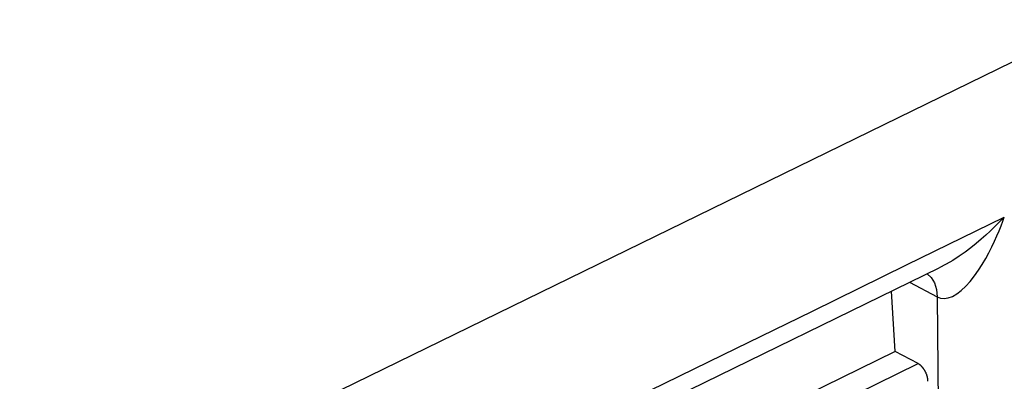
# Model space of a CAD drawing. Extents: x -840 to -217, y -121 to 557.
# Tile 140 of 145: x -310.96 to -300.7, y 492.84 to 496.6. Entities that reach past the tile are written whole.
import ezdxf

# ---------------------------------------------------------------- set-up
doc = ezdxf.new("R2010")
doc.units = 0
doc.header["$LTSCALE"] = 23.1
doc.layers.add('R912005577_AM_0', color=7, linetype='CONTINUOUS')

msp = doc.modelspace()

# ---------------------------------------------------------------- linework, layer by layer
at = {"layer": 'R912005577_AM_0', "color": 7}
for p, q in [((-323.594, 484.948), (-288.476, 502.095)), ((-301.723, 494.05), (-300.705, 494.549)), ((-309.507, 490.053), (-301.382, 494.02)), ((-302.701, 493.57), (-301.723, 494.05)), ((-301.31, 494.058), (-301.382, 494.02)), ((-301.691, 493.869), (-301.403, 493.717)), ((-301.841, 493.148), (-301.88, 493.777)), ((-301.431, 493.864), (-301.41, 493.795)), ((-301.41, 493.795), (-301.403, 493.717)), ((-301.403, 493.717), (-301.349, 487.923)), ((-301.841, 493.148), (-309.465, 489.426)), ((-301.603, 493.022), (-301.841, 493.148)), ((-309.226, 489.3), (-301.603, 493.022))]:
    msp.add_line(p, q, dxfattribs=at)
for points in [[(-301.403, 493.717), (-301.368, 493.703), (-301.33, 493.699), (-301.289, 493.706), (-301.245, 493.722), (-301.2, 493.748), (-301.154, 493.783), (-301.107, 493.828), (-301.06, 493.879), (-301.016, 493.935), (-300.973, 493.995), (-300.934, 494.055), (-300.898, 494.116), (-300.865, 494.177), (-300.835, 494.237), (-300.807, 494.296), (-300.782, 494.353), (-300.759, 494.407), (-300.739, 494.458), (-300.721, 494.505), (-300.705, 494.549)], [(-300.705, 494.549), (-300.736, 494.516), (-300.771, 494.481), (-300.809, 494.443), (-300.851, 494.402), (-300.897, 494.361), (-300.946, 494.317), (-300.999, 494.273), (-301.054, 494.229), (-301.114, 494.184), (-301.176, 494.141), (-301.242, 494.098), (-301.31, 494.058)], [(-301.508, 493.958), (-301.465, 493.92), (-301.431, 493.864)], [(-309.385, 490.311), (-308.645, 490.694), (-307.877, 491.075), (-307.081, 491.449), (-306.259, 491.833), (-305.412, 492.244), (-304.537, 492.674), (-303.636, 493.113), (-302.701, 493.57)]]:
    msp.add_lwpolyline(points, dxfattribs=at)
msp.add_polyline3d([(-301.5, 492.838, 0), (-301.5, 492.839, 0), (-301.5, 492.841, 0), (-301.5, 492.843, 0), (-301.5, 492.844, 0), (-301.5, 492.846, 0), (-301.5, 492.847, 0), (-301.5, 492.849, 0), (-301.5, 492.851, 0), (-301.5, 492.852, 0), (-301.501, 492.854, 0), (-301.501, 492.856, 0), (-301.501, 492.857, 0), (-301.501, 492.859, 0), (-301.501, 492.861, 0), (-301.502, 492.862, 0), (-301.502, 492.864, 0), (-301.502, 492.866, 0), (-301.502, 492.868, 0), (-301.503, 492.869, 0), (-301.503, 492.871, 0), (-301.503, 492.873, 0), (-301.504, 492.874, 0), (-301.504, 492.876, 0), (-301.504, 492.878, 0), (-301.505, 492.88, 0), (-301.505, 492.881, 0), (-301.506, 492.883, 0), (-301.506, 492.885, 0), (-301.506, 492.886, 0), (-301.507, 492.888, 0), (-301.507, 492.89, 0), (-301.508, 492.892, 0), (-301.508, 492.893, 0), (-301.509, 492.895, 0), (-301.509, 492.897, 0), (-301.51, 492.899, 0), (-301.51, 492.9, 0), (-301.511, 492.902, 0), (-301.512, 492.904, 0), (-301.512, 492.905, 0), (-301.513, 492.907, 0), (-301.513, 492.909, 0), (-301.514, 492.911, 0), (-301.515, 492.912, 0), (-301.515, 492.914, 0), (-301.516, 492.916, 0), (-301.517, 492.917, 0), (-301.517, 492.919, 0), (-301.518, 492.921, 0), (-301.519, 492.923, 0), (-301.52, 492.924, 0), (-301.52, 492.926, 0), (-301.521, 492.928, 0), (-301.522, 492.929, 0), (-301.523, 492.931, 0), (-301.523, 492.933, 0), (-301.524, 492.934, 0), (-301.525, 492.936, 0), (-301.526, 492.938, 0), (-301.527, 492.939, 0), (-301.528, 492.941, 0), (-301.529, 492.942, 0), (-301.529, 492.944, 0), (-301.53, 492.946, 0), (-301.531, 492.947, 0), (-301.532, 492.949, 0), (-301.533, 492.95, 0), (-301.534, 492.952, 0), (-301.535, 492.953, 0), (-301.536, 492.955, 0), (-301.537, 492.957, 0), (-301.538, 492.958, 0), (-301.539, 492.96, 0), (-301.54, 492.961, 0), (-301.541, 492.963, 0), (-301.542, 492.964, 0), (-301.543, 492.966, 0), (-301.544, 492.967, 0), (-301.545, 492.969, 0), (-301.546, 492.97, 0), (-301.547, 492.971, 0), (-301.548, 492.973, 0), (-301.549, 492.974, 0), (-301.55, 492.976, 0), (-301.551, 492.977, 0), (-301.552, 492.978, 0), (-301.553, 492.98, 0), (-301.555, 492.981, 0), (-301.556, 492.982, 0), (-301.557, 492.984, 0), (-301.558, 492.985, 0), (-301.559, 492.986, 0), (-301.56, 492.988, 0), (-301.561, 492.989, 0), (-301.562, 492.99, 0), (-301.564, 492.991, 0), (-301.565, 492.993, 0), (-301.566, 492.994, 0), (-301.567, 492.995, 0), (-301.568, 492.996, 0), (-301.57, 492.997, 0), (-301.571, 492.998, 0), (-301.572, 493, 0), (-301.573, 493.001, 0), (-301.574, 493.002, 0), (-301.576, 493.003, 0), (-301.577, 493.004, 0), (-301.578, 493.005, 0), (-301.579, 493.006, 0), (-301.58, 493.007, 0), (-301.582, 493.008, 0), (-301.583, 493.009, 0), (-301.584, 493.01, 0), (-301.585, 493.011, 0), (-301.587, 493.012, 0), (-301.588, 493.013, 0), (-301.589, 493.013, 0), (-301.59, 493.014, 0), (-301.592, 493.015, 0), (-301.593, 493.016, 0), (-301.594, 493.017, 0), (-301.595, 493.018, 0), (-301.597, 493.018, 0), (-301.598, 493.019, 0), (-301.599, 493.02, 0), (-301.6, 493.021, 0), (-301.602, 493.021, 0), (-301.603, 493.022, 0)], dxfattribs=at)

doc.saveas('drawing.dxf')
